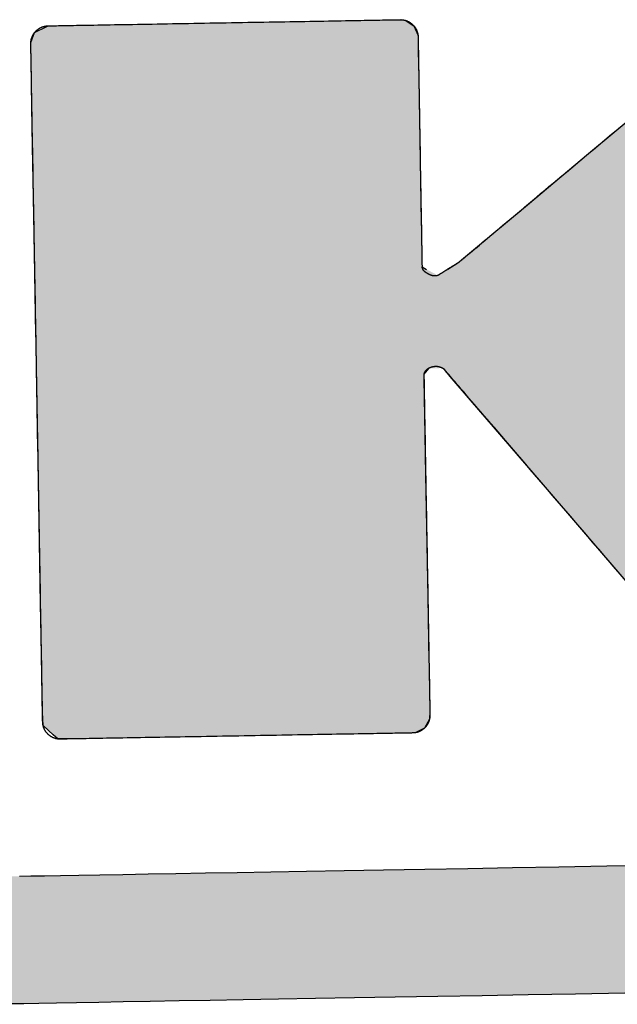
# Model space of a CAD drawing. Extents: x 562 to 7231, y 5467 to 12826.
# Tile 14 of 74: x 3162 to 3223, y 8148 to 8248. Entities that reach past the tile are written whole.
import ezdxf

# ---------------------------------------------------------------- set-up
doc = ezdxf.new("R2010")
doc.units = 0
doc.layers.get('0').update_dxf_attribs({"linetype": 'CONTINUOUS'})
doc.layers.add('LOGO', color=7, linetype='CONTINUOUS')

# ---------------------------------------------------------------- blocks, each defined once
blk = doc.blocks.new('*U30')
at = {"layer": 'LOGO', "color": 8, "linetype": 'CONTINUOUS', "extrusion": (0, 0, -1)}
for points in [[(-0.488, 14.811), (-74.153, 14.36), (-0.664, 14.36)], [(-0.488, 14.811), (-74.329, 14.811), (-74.153, 14.36)], [(-0.664, 14.36), (-73.146, 13.4), (-1.671, 13.4)], [(-0.664, 14.36), (-74.153, 14.36), (-73.146, 13.4)], [(-1.671, 13.4), (-71.797, 12.948), (-3.02, 12.948)], [(-1.671, 13.4), (-73.146, 13.4), (-71.797, 12.948)], [(-3.02, 12.948), (-71.454, 12.931), (-3.364, 12.931)], [(-3.02, 12.948), (-71.797, 12.948), (-71.454, 12.931)]]:
    blk.add_solid(points, dxfattribs=at)
blk = doc.blocks.new('*U31')
at = {"layer": 'LOGO', "color": 8, "linetype": 'CONTINUOUS'}
for p, q in [((4.305, 27.24), (4.484, 27.325)), ((4.484, 27.325), (4.505, 27.335)), ((9.691, 27.335), (9.771, 27.325)), ((9.771, 27.325), (9.9, 27.24)), ((4.247, 27.095), (4.305, 27.24)), ((9.9, 27.24), (9.958, 27.095)), ((4.246, 27.001), (4.247, 27.095)), ((4.246, 26.874), (4.246, 27.001)), ((9.958, 27.095), (9.958, 27.001)), ((9.958, 27.001), (9.959, 26.874)), ((4.246, 26.48), (4.246, 26.874)), ((9.959, 26.874), (9.959, 26.48)), ((4.246, 26.15), (4.246, 26.48)), ((9.959, 26.48), (9.959, 26.15)), ((4.246, 25.557), (4.246, 26.15)), ((9.959, 26.15), (9.959, 25.557)), ((12.444, 25.315), (13.434, 26.115)), ((4.246, 24.344), (4.246, 25.557)), ((9.959, 25.557), (9.958, 24.344)), ((11.528, 24.574), (12.444, 25.315)), ((11.199, 24.308), (11.528, 24.574)), ((4.246, 24.278), (4.246, 24.344)), ((4.246, 23.735), (4.246, 24.278)), ((9.958, 24.344), (9.958, 24.278)), ((9.958, 24.278), (9.958, 23.735)), ((10.995, 24.144), (11.199, 24.308)), ((10.925, 24.087), (10.995, 24.144)), ((10.544, 23.779), (10.783, 23.972)), ((10.783, 23.972), (10.925, 24.087)), ((4.246, 23.685), (4.246, 23.735)), ((4.246, 23.648), (4.246, 23.685)), ((9.958, 23.735), (9.958, 23.685)), ((9.958, 23.685), (10.024, 23.648)), ((10.339, 23.648), (10.489, 23.738)), ((10.489, 23.738), (10.535, 23.773)), ((10.535, 23.773), (10.544, 23.779)), ((4.246, 23.559), (4.246, 23.648)), ((4.246, 23.162), (4.246, 23.559)), ((4.246, 22.334), (4.246, 23.162)), ((4.246, 22.19), (4.246, 22.334)), ((4.246, 22.187), (4.246, 22.19)), ((4.246, 22.107), (4.246, 22.187)), ((4.246, 22.044), (4.246, 22.107)), ((10.025, 22.187), (9.958, 22.107)), ((9.958, 22.107), (9.958, 22.044)), ((10.262, 22.168), (10.234, 22.187)), ((10.347, 22.066), (10.262, 22.168)), ((10.64, 21.712), (10.347, 22.066)), ((4.246, 21.745), (4.246, 22.044)), ((9.958, 22.044), (9.958, 21.745)), ((4.246, 21.493), (4.246, 21.745)), ((9.958, 21.745), (9.958, 21.493)), ((11.666, 20.476), (10.64, 21.712)), ((4.246, 20.626), (4.246, 21.493)), ((9.958, 21.493), (9.958, 20.626)), ((4.246, 18.82), (4.246, 20.626)), ((9.958, 20.626), (9.959, 18.82)), ((12.945, 18.933), (11.666, 20.476)), ((4.246, 17.864), (4.246, 18.82)), ((9.959, 18.82), (9.959, 17.864)), ((4.246, 17.83), (4.246, 17.864)), ((9.959, 17.864), (9.959, 17.83)), ((4.246, 17.393), (4.246, 17.83)), ((9.959, 17.83), (9.959, 17.393)), ((4.246, 17.22), (4.246, 17.393)), ((9.959, 17.393), (9.959, 17.22)), ((4.248, 17.122), (4.246, 17.22)), ((9.959, 17.22), (9.959, 17.122)), ((4.251, 17.027), (4.248, 17.122)), ((4.258, 17.02), (4.251, 17.027)), ((4.398, 16.887), (4.258, 17.02)), ((9.952, 17.02), (9.874, 16.887)), ((9.953, 17.027), (9.952, 17.02)), ((9.959, 17.122), (9.953, 17.027)), ((4.465, 16.823), (4.398, 16.887)), ((9.874, 16.887), (9.735, 16.823)), ((4.523, 16.822), (4.465, 16.823)), ((4.655, 16.82), (4.523, 16.822)), ((9.733, 16.822), (9.502, 16.82)), ((9.735, 16.823), (9.733, 16.822))]:
    blk.add_line(p, q, dxfattribs=at)
at = {"layer": 'LOGO', "color": 8, "linetype": 'CONTINUOUS', "extrusion": (0, 0, -1)}
for points in [[(-4.484, 27.325), (-9.9, 27.24), (-4.305, 27.24)], [(-4.505, 27.335), (-9.771, 27.325), (-4.484, 27.325)], [(-4.484, 27.325), (-9.771, 27.325), (-9.9, 27.24)], [(-4.505, 27.335), (-9.691, 27.335), (-9.771, 27.325)], [(-4.305, 27.24), (-9.958, 27.095), (-4.247, 27.095)], [(-4.305, 27.24), (-9.9, 27.24), (-9.958, 27.095)], [(-4.247, 27.095), (-9.958, 27.001), (-4.246, 27.001)], [(-4.246, 27.001), (-9.959, 26.874), (-4.246, 26.874)], [(-4.246, 27.001), (-9.958, 27.001), (-9.959, 26.874)], [(-4.247, 27.095), (-9.958, 27.095), (-9.958, 27.001)], [(-4.246, 26.874), (-9.959, 26.48), (-4.246, 26.48)], [(-4.246, 26.874), (-9.959, 26.874), (-9.959, 26.48)], [(-4.246, 26.48), (-9.959, 26.15), (-4.246, 26.15)], [(-4.246, 26.48), (-9.959, 26.48), (-9.959, 26.15)], [(-4.246, 26.15), (-9.959, 25.557), (-4.246, 25.557)], [(-4.246, 26.15), (-9.959, 26.15), (-9.959, 25.557)], [(-13.434, 26.115), (-16.795, 25.315), (-12.444, 25.315)], [(-4.246, 25.557), (-9.958, 24.344), (-4.246, 24.344)], [(-4.246, 25.557), (-9.959, 25.557), (-9.958, 24.344)], [(-12.444, 25.315), (-15.991, 24.574), (-11.528, 24.574)], [(-12.444, 25.315), (-16.795, 25.315), (-15.991, 24.574)], [(-11.528, 24.574), (-15.702, 24.308), (-11.199, 24.308)], [(-11.528, 24.574), (-15.991, 24.574), (-15.702, 24.308)], [(-4.246, 24.344), (-9.958, 24.278), (-4.246, 24.278)], [(-4.246, 24.344), (-9.958, 24.344), (-9.958, 24.278)], [(-4.246, 24.278), (-9.958, 23.735), (-4.246, 23.735)], [(-4.246, 24.278), (-9.958, 24.278), (-9.958, 23.735)], [(-11.199, 24.308), (-15.523, 24.144), (-10.995, 24.144)], [(-11.199, 24.308), (-15.702, 24.308), (-15.523, 24.144)], [(-10.995, 24.144), (-15.509, 24.087), (-10.925, 24.087)], [(-10.995, 24.144), (-15.523, 24.144), (-15.509, 24.087)], [(-10.783, 23.972), (-15.757, 23.779), (-10.544, 23.779)], [(-10.925, 24.087), (-15.602, 23.972), (-10.783, 23.972)], [(-10.783, 23.972), (-15.602, 23.972), (-15.757, 23.779)], [(-10.925, 24.087), (-15.509, 24.087), (-15.602, 23.972)], [(-4.246, 23.735), (-9.958, 23.685), (-4.246, 23.685)], [(-4.246, 23.735), (-9.958, 23.735), (-9.958, 23.685)], [(-4.246, 23.685), (-10.024, 23.648), (-4.246, 23.648)], [(-4.246, 23.685), (-9.958, 23.685), (-10.024, 23.648)], [(-10.489, 23.738), (-15.861, 23.648), (-10.339, 23.648)], [(-10.535, 23.773), (-15.789, 23.738), (-10.489, 23.738)], [(-10.489, 23.738), (-15.789, 23.738), (-15.861, 23.648)], [(-10.544, 23.779), (-15.762, 23.773), (-10.535, 23.773)], [(-10.535, 23.773), (-15.762, 23.773), (-15.789, 23.738)], [(-10.544, 23.779), (-15.757, 23.779), (-15.762, 23.773)], [(-4.246, 23.648), (-10.185, 23.559), (-4.246, 23.559)], [(-4.246, 23.648), (-10.024, 23.648), (-10.185, 23.559)], [(-4.246, 23.559), (-16.251, 23.162), (-4.246, 23.162)], [(-4.246, 23.559), (-15.933, 23.559), (-16.251, 23.162)], [(-10.339, 23.648), (-15.933, 23.559), (-10.185, 23.559)], [(-10.339, 23.648), (-15.861, 23.648), (-15.933, 23.559)], [(-4.246, 23.162), (-16.915, 22.334), (-4.246, 22.334)], [(-4.246, 23.162), (-16.251, 23.162), (-16.915, 22.334)], [(-4.246, 22.334), (-17.03, 22.19), (-4.246, 22.19)], [(-4.246, 22.334), (-16.915, 22.334), (-17.03, 22.19)], [(-4.246, 22.19), (-10.025, 22.187), (-4.246, 22.187)], [(-4.246, 22.19), (-10.228, 22.19), (-10.025, 22.187)], [(-4.246, 22.187), (-9.958, 22.107), (-4.246, 22.107)], [(-4.246, 22.187), (-10.025, 22.187), (-9.958, 22.107)], [(-4.246, 22.107), (-9.958, 22.044), (-4.246, 22.044)], [(-4.246, 22.107), (-9.958, 22.107), (-9.958, 22.044)], [(-10.228, 22.19), (-17.033, 22.187), (-10.234, 22.187)], [(-10.228, 22.19), (-17.03, 22.19), (-17.033, 22.187)], [(-10.234, 22.187), (-17.048, 22.168), (-10.262, 22.168)], [(-10.234, 22.187), (-17.033, 22.187), (-17.048, 22.168)], [(-10.262, 22.168), (-17.13, 22.066), (-10.347, 22.066)], [(-10.262, 22.168), (-17.048, 22.168), (-17.13, 22.066)], [(-10.347, 22.066), (-17.414, 21.712), (-10.64, 21.712)], [(-10.347, 22.066), (-17.13, 22.066), (-17.414, 21.712)], [(-4.246, 22.044), (-9.958, 21.745), (-4.246, 21.745)], [(-4.246, 22.044), (-9.958, 22.044), (-9.958, 21.745)], [(-4.246, 21.745), (-9.958, 21.493), (-4.246, 21.493)], [(-4.246, 21.745), (-9.958, 21.745), (-9.958, 21.493)], [(-10.64, 21.712), (-18.405, 20.476), (-11.666, 20.476)], [(-10.64, 21.712), (-17.414, 21.712), (-18.405, 20.476)], [(-4.246, 21.493), (-9.958, 20.626), (-4.246, 20.626)], [(-4.246, 21.493), (-9.958, 21.493), (-9.958, 20.626)], [(-4.246, 20.626), (-9.959, 18.82), (-4.246, 18.82)], [(-4.246, 20.626), (-9.958, 20.626), (-9.959, 18.82)], [(-11.666, 20.476), (-19.642, 18.933), (-12.945, 18.933)], [(-11.666, 20.476), (-18.405, 20.476), (-19.642, 18.933)], [(-4.246, 18.82), (-9.959, 17.864), (-4.246, 17.864)], [(-4.246, 18.82), (-9.959, 18.82), (-9.959, 17.864)], [(-4.246, 17.864), (-9.959, 17.83), (-4.246, 17.83)], [(-4.246, 17.864), (-9.959, 17.864), (-9.959, 17.83)], [(-4.246, 17.83), (-9.959, 17.393), (-4.246, 17.393)], [(-4.246, 17.83), (-9.959, 17.83), (-9.959, 17.393)], [(-4.246, 17.393), (-9.959, 17.22), (-4.246, 17.22)], [(-4.246, 17.393), (-9.959, 17.393), (-9.959, 17.22)], [(-4.246, 17.22), (-9.959, 17.122), (-4.248, 17.122)], [(-4.246, 17.22), (-9.959, 17.22), (-9.959, 17.122)], [(-4.248, 17.122), (-9.953, 17.027), (-4.251, 17.027)], [(-4.248, 17.122), (-9.959, 17.122), (-9.953, 17.027)], [(-4.251, 17.027), (-9.952, 17.02), (-4.258, 17.02)], [(-4.251, 17.027), (-9.953, 17.027), (-9.952, 17.02)], [(-4.258, 17.02), (-9.874, 16.887), (-4.398, 16.887)], [(-4.258, 17.02), (-9.952, 17.02), (-9.874, 16.887)], [(-4.398, 16.887), (-9.735, 16.823), (-4.465, 16.823)], [(-4.398, 16.887), (-9.874, 16.887), (-9.735, 16.823)], [(-4.465, 16.823), (-9.733, 16.822), (-4.523, 16.822)], [(-4.465, 16.823), (-9.735, 16.823), (-9.733, 16.822)], [(-4.523, 16.822), (-9.502, 16.82), (-4.655, 16.82)], [(-4.523, 16.822), (-9.733, 16.822), (-9.502, 16.82)]]:
    blk.add_solid(points, dxfattribs=at)
blk = doc.blocks.new('KLAUS')
at = {"layer": 'LOGO'}
for points in [[(12.76, 12.931, 0), (12.035, 12.931, 0), (11.334, 12.931, 0), (10.656, 12.931, 0), (10.002, 12.931, 0), (9.374, 12.931, 0), (8.773, 12.931, 0), (8.198, 12.931, 0), (7.651, 12.931, 0), (7.133, 12.931, 0), (6.644, 12.931, 0), (6.185, 12.931, 0), (5.758, 12.931, 0), (5.363, 12.931, 0), (5, 12.931, 0), (4.671, 12.931, 0), (4.377, 12.931, 0), (4.118, 12.931, 0), (3.895, 12.931, 0), (3.709, 12.931, 0)], [(3.866, 14.811, 0), (4.03, 14.811, 0), (4.231, 14.811, 0), (4.468, 14.811, 0), (4.74, 14.811, 0), (5.048, 14.811, 0), (5.389, 14.811, 0), (5.763, 14.811, 0), (6.169, 14.811, 0), (6.607, 14.811, 0), (7.075, 14.811, 0), (7.573, 14.811, 0), (8.1, 14.811, 0), (8.655, 14.811, 0), (9.237, 14.811, 0), (9.846, 14.811, 0), (10.48, 14.811, 0), (11.139, 14.811, 0), (11.822, 14.811, 0), (12.528, 14.811, 0), (13.256, 14.811, 0)], [(4.505, 27.335, 0), (4.506, 27.335, 0), (4.511, 27.335, 0), (4.519, 27.335, 0), (4.53, 27.335, 0), (4.545, 27.335, 0), (4.562, 27.335, 0), (4.582, 27.335, 0), (4.605, 27.335, 0), (4.63, 27.335, 0), (4.658, 27.335, 0), (4.689, 27.335, 0), (4.723, 27.335, 0), (4.759, 27.335, 0), (4.797, 27.335, 0), (4.838, 27.335, 0), (4.88, 27.335, 0), (4.926, 27.335, 0), (4.973, 27.335, 0), (5.022, 27.335, 0), (5.074, 27.335, 0), (5.127, 27.335, 0), (5.182, 27.335, 0), (5.239, 27.335, 0), (5.298, 27.335, 0), (5.358, 27.335, 0), (5.42, 27.335, 0), (5.484, 27.335, 0), (5.549, 27.335, 0), (5.615, 27.335, 0), (5.683, 27.335, 0), (5.752, 27.335, 0), (5.822, 27.335, 0), (5.894, 27.335, 0), (5.966, 27.335, 0), (6.039, 27.335, 0), (6.114, 27.335, 0), (6.189, 27.335, 0), (6.265, 27.335, 0), (6.341, 27.335, 0), (6.419, 27.335, 0), (6.497, 27.335, 0), (6.575, 27.335, 0), (6.654, 27.335, 0), (6.733, 27.335, 0), (6.813, 27.335, 0), (6.893, 27.335, 0), (6.972, 27.335, 0), (7.053, 27.335, 0), (7.133, 27.335, 0), (7.213, 27.335, 0), (7.293, 27.335, 0), (7.373, 27.335, 0), (7.452, 27.335, 0), (7.532, 27.335, 0), (7.611, 27.335, 0), (7.689, 27.335, 0), (7.767, 27.335, 0), (7.845, 27.335, 0), (7.921, 27.335, 0), (7.998, 27.335, 0), (8.073, 27.335, 0), (8.147, 27.335, 0), (8.221, 27.335, 0), (8.294, 27.335, 0), (8.365, 27.335, 0), (8.436, 27.335, 0), (8.505, 27.335, 0), (8.573, 27.335, 0), (8.64, 27.335, 0), (8.705, 27.335, 0), (8.769, 27.335, 0), (8.831, 27.335, 0), (8.892, 27.335, 0), (8.951, 27.335, 0), (9.009, 27.335, 0), (9.064, 27.335, 0), (9.118, 27.335, 0), (9.17, 27.335, 0), (9.22, 27.335, 0), (9.268, 27.335, 0), (9.313, 27.335, 0), (9.357, 27.335, 0), (9.398, 27.335, 0), (9.437, 27.335, 0), (9.473, 27.335, 0), (9.508, 27.335, 0), (9.539, 27.335, 0), (9.568, 27.335, 0), (9.594, 27.335, 0), (9.618, 27.335, 0), (9.638, 27.335, 0), (9.656, 27.335, 0), (9.671, 27.335, 0), (9.683, 27.335, 0), (9.692, 27.335, 0), (9.697, 27.335, 0), (9.7, 27.335, 0), (9.703, 27.335, 0), (9.707, 27.335, 0), (9.712, 27.334, 0), (9.716, 27.334, 0), (9.72, 27.334, 0), (9.725, 27.334, 0), (9.729, 27.333, 0), (9.733, 27.332, 0), (9.738, 27.332, 0), (9.742, 27.331, 0), (9.746, 27.331, 0), (9.75, 27.33, 0), (9.754, 27.329, 0), (9.759, 27.328, 0), (9.763, 27.327, 0), (9.767, 27.326, 0), (9.771, 27.325, 0), (9.775, 27.324, 0), (9.779, 27.322, 0), (9.783, 27.321, 0), (9.787, 27.32, 0), (9.791, 27.318, 0), (9.795, 27.317, 0), (9.798, 27.315, 0), (9.802, 27.314, 0), (9.806, 27.312, 0), (9.81, 27.31, 0), (9.814, 27.308, 0), (9.817, 27.306, 0), (9.821, 27.305, 0), (9.825, 27.303, 0), (9.828, 27.301, 0), (9.832, 27.299, 0), (9.835, 27.296, 0), (9.839, 27.294, 0), (9.842, 27.292, 0), (9.846, 27.29, 0), (9.849, 27.287, 0), (9.852, 27.285, 0), (9.856, 27.282, 0), (9.859, 27.28, 0), (9.862, 27.277, 0), (9.865, 27.275, 0), (9.868, 27.272, 0), (9.871, 27.27, 0), (9.874, 27.267, 0), (9.877, 27.264, 0), (9.88, 27.261, 0), (9.883, 27.258, 0), (9.886, 27.255, 0), (9.889, 27.252, 0), (9.892, 27.249, 0), (9.894, 27.246, 0), (9.897, 27.243, 0), (9.9, 27.24, 0), (9.902, 27.237, 0), (9.905, 27.234, 0), (9.907, 27.23, 0), (9.91, 27.227, 0), (9.912, 27.224, 0), (9.914, 27.22, 0), (9.917, 27.217, 0), (9.919, 27.213, 0), (9.921, 27.21, 0), (9.923, 27.206, 0), (9.925, 27.203, 0), (9.927, 27.199, 0), (9.929, 27.196, 0), (9.931, 27.192, 0), (9.933, 27.188, 0), (9.935, 27.185, 0), (9.936, 27.181, 0), (9.938, 27.177, 0), (9.94, 27.173, 0), (9.941, 27.169, 0), (9.943, 27.165, 0), (9.944, 27.161, 0), (9.946, 27.157, 0), (9.947, 27.154, 0), (9.948, 27.149, 0), (9.949, 27.145, 0), (9.95, 27.141, 0), (9.951, 27.137, 0), (9.952, 27.133, 0), (9.953, 27.129, 0), (9.954, 27.125, 0), (9.955, 27.121, 0), (9.956, 27.116, 0), (9.956, 27.112, 0), (9.957, 27.108, 0), (9.957, 27.104, 0), (9.958, 27.099, 0), (9.958, 27.095, 0), (9.958, 27.091, 0), (9.959, 27.086, 0), (9.959, 27.082, 0), (9.959, 27.078, 0), (9.959, 27.075, 0), (9.959, 27.073, 0), (9.959, 27.069, 0), (9.959, 27.062, 0), (9.959, 27.054, 0), (9.959, 27.044, 0), (9.959, 27.032, 0), (9.959, 27.018, 0), (9.959, 27.002, 0), (9.959, 26.984, 0), (9.959, 26.965, 0), (9.959, 26.944, 0), (9.959, 26.921, 0), (9.959, 26.897, 0), (9.959, 26.871, 0), (9.959, 26.844, 0), (9.959, 26.815, 0), (9.959, 26.785, 0), (9.959, 26.753, 0), (9.959, 26.721, 0), (9.959, 26.686, 0), (9.959, 26.651, 0), (9.959, 26.614, 0), (9.959, 26.577, 0), (9.959, 26.538, 0), (9.959, 26.498, 0), (9.959, 26.457, 0), (9.959, 26.415, 0), (9.959, 26.372, 0), (9.959, 26.328, 0), (9.959, 26.284, 0), (9.959, 26.238, 0), (9.959, 26.192, 0), (9.959, 26.145, 0), (9.959, 26.098, 0), (9.959, 26.049, 0), (9.959, 26.001, 0), (9.959, 25.951, 0), (9.959, 25.902, 0), (9.959, 25.851, 0), (9.959, 25.801, 0), (9.959, 25.75, 0), (9.959, 25.698, 0), (9.959, 25.647, 0), (9.959, 25.595, 0), (9.959, 25.543, 0), (9.959, 25.491, 0), (9.959, 25.439, 0), (9.959, 25.387, 0), (9.958, 25.334, 0), (9.958, 25.282, 0), (9.958, 25.23, 0), (9.958, 25.178, 0), (9.958, 25.126, 0), (9.958, 25.075, 0), (9.958, 25.023, 0), (9.958, 24.972, 0), (9.958, 24.921, 0), (9.958, 24.871, 0), (9.958, 24.821, 0), (9.958, 24.772, 0), (9.958, 24.723, 0), (9.958, 24.675, 0), (9.958, 24.627, 0), (9.958, 24.58, 0), (9.958, 24.534, 0), (9.958, 24.488, 0), (9.958, 24.443, 0), (9.958, 24.399, 0), (9.958, 24.356, 0), (9.958, 24.314, 0), (9.958, 24.273, 0), (9.958, 24.233, 0), (9.958, 24.194, 0), (9.958, 24.156, 0), (9.958, 24.119, 0), (9.958, 24.083, 0), (9.958, 24.049, 0), (9.958, 24.016, 0), (9.958, 23.984, 0), (9.958, 23.953, 0), (9.958, 23.924, 0), (9.958, 23.897, 0), (9.958, 23.871, 0), (9.958, 23.846, 0), (9.958, 23.823, 0), (9.958, 23.802, 0), (9.958, 23.782, 0), (9.958, 23.764, 0), (9.958, 23.748, 0), (9.958, 23.734, 0), (9.958, 23.721, 0), (9.958, 23.71, 0), (9.958, 23.702, 0), (9.958, 23.695, 0), (9.958, 23.691, 0), (9.958, 23.688, 0), (9.958, 23.687, 0), (9.958, 23.687, 0), (9.958, 23.687, 0), (9.958, 23.687, 0), (9.958, 23.687, 0), (9.958, 23.687, 0), (9.958, 23.687, 0), (9.958, 23.687, 0), (9.958, 23.686, 0), (9.958, 23.686, 0), (9.958, 23.686, 0), (9.958, 23.686, 0), (9.958, 23.685, 0), (9.958, 23.685, 0), (9.958, 23.685, 0), (9.957, 23.684, 0), (9.957, 23.684, 0), (9.957, 23.683, 0), (9.957, 23.683, 0), (9.957, 23.682, 0), (9.957, 23.682, 0), (9.957, 23.681, 0), (9.957, 23.681, 0), (9.957, 23.68, 0), (9.957, 23.68, 0), (9.957, 23.679, 0), (9.957, 23.678, 0), (9.957, 23.678, 0), (9.957, 23.677, 0), (9.957, 23.676, 0), (9.957, 23.675, 0), (9.957, 23.675, 0), (9.957, 23.674, 0), (9.958, 23.673, 0), (9.958, 23.672, 0), (9.958, 23.672, 0), (9.958, 23.671, 0), (9.958, 23.67, 0), (9.958, 23.669, 0), (9.959, 23.668, 0), (9.959, 23.667, 0), (9.959, 23.666, 0), (9.96, 23.665, 0), (9.96, 23.664, 0), (9.96, 23.663, 0), (9.961, 23.662, 0), (9.961, 23.661, 0), (9.962, 23.66, 0), (9.962, 23.659, 0), (9.963, 23.657, 0), (9.963, 23.656, 0), (9.964, 23.655, 0), (9.964, 23.654, 0), (9.965, 23.653, 0), (9.966, 23.652, 0), (9.966, 23.65, 0), (9.967, 23.649, 0), (9.968, 23.648, 0), (9.969, 23.647, 0), (9.97, 23.645, 0), (9.971, 23.644, 0), (9.972, 23.643, 0), (9.973, 23.641, 0), (9.974, 23.64, 0), (9.975, 23.639, 0), (9.976, 23.637, 0), (9.977, 23.636, 0), (9.978, 23.634, 0), (9.98, 23.633, 0), (9.981, 23.631, 0), (9.982, 23.63, 0), (9.984, 23.628, 0), (9.985, 23.627, 0), (9.987, 23.625, 0), (9.989, 23.624, 0), (9.99, 23.622, 0), (9.992, 23.621, 0), (9.994, 23.619, 0), (9.996, 23.618, 0), (9.997, 23.616, 0), (9.999, 23.615, 0), (10.001, 23.613, 0), (10.004, 23.611, 0), (10.006, 23.61, 0), (10.008, 23.608, 0), (10.01, 23.606, 0), (10.012, 23.605, 0), (10.015, 23.603, 0), (10.017, 23.601, 0), (10.02, 23.6, 0), (10.022, 23.598, 0), (10.025, 23.596, 0), (10.028, 23.595, 0), (10.031, 23.593, 0), (10.034, 23.591, 0), (10.037, 23.589, 0), (10.04, 23.587, 0), (10.043, 23.586, 0), (10.046, 23.584, 0), (10.049, 23.582, 0), (10.052, 23.581, 0), (10.055, 23.579, 0), (10.058, 23.578, 0), (10.061, 23.576, 0), (10.064, 23.575, 0), (10.067, 23.573, 0), (10.07, 23.572, 0), (10.072, 23.571, 0), (10.075, 23.57, 0), (10.078, 23.569, 0), (10.081, 23.567, 0), (10.084, 23.566, 0), (10.086, 23.565, 0), (10.089, 23.564, 0), (10.092, 23.564, 0), (10.094, 23.563, 0), (10.097, 23.562, 0), (10.1, 23.561, 0), (10.102, 23.56, 0), (10.104, 23.56, 0), (10.107, 23.559, 0), (10.11, 23.558, 0), (10.112, 23.558, 0), (10.114, 23.557, 0), (10.117, 23.557, 0), (10.119, 23.556, 0), (10.121, 23.556, 0), (10.123, 23.556, 0), (10.126, 23.555, 0), (10.128, 23.555, 0), (10.13, 23.555, 0), (10.132, 23.555, 0), (10.134, 23.554, 0), (10.136, 23.554, 0), (10.139, 23.554, 0), (10.141, 23.554, 0), (10.143, 23.554, 0), (10.145, 23.554, 0), (10.146, 23.554, 0), (10.148, 23.554, 0), (10.15, 23.554, 0), (10.152, 23.554, 0), (10.154, 23.554, 0), (10.156, 23.554, 0), (10.157, 23.554, 0), (10.159, 23.554, 0), (10.161, 23.554, 0), (10.162, 23.554, 0), (10.164, 23.555, 0), (10.165, 23.555, 0), (10.167, 23.555, 0), (10.169, 23.555, 0), (10.17, 23.555, 0), (10.171, 23.556, 0), (10.173, 23.556, 0), (10.174, 23.556, 0), (10.176, 23.556, 0), (10.177, 23.557, 0), (10.178, 23.557, 0), (10.18, 23.557, 0), (10.181, 23.558, 0), (10.182, 23.558, 0), (10.183, 23.558, 0), (10.184, 23.558, 0), (10.185, 23.559, 0), (10.186, 23.559, 0), (10.187, 23.559, 0), (10.188, 23.56, 0), (10.189, 23.56, 0), (10.19, 23.561, 0), (10.191, 23.561, 0), (10.192, 23.561, 0), (10.193, 23.561, 0), (10.193, 23.562, 0), (10.194, 23.562, 0), (10.195, 23.562, 0), (10.195, 23.563, 0), (10.196, 23.563, 0), (10.197, 23.563, 0), (10.197, 23.564, 0), (10.198, 23.564, 0), (10.198, 23.564, 0), (10.199, 23.564, 0), (10.199, 23.564, 0), (10.2, 23.565, 0), (10.2, 23.565, 0), (10.2, 23.565, 0), (10.2, 23.565, 0), (10.201, 23.565, 0), (10.201, 23.565, 0), (10.201, 23.566, 0), (10.201, 23.566, 0), (10.201, 23.566, 0), (10.201, 23.566, 0), (10.201, 23.566, 0), (10.201, 23.566, 0), (10.202, 23.566, 0), (10.202, 23.566, 0), (10.203, 23.567, 0), (10.204, 23.567, 0), (10.205, 23.568, 0), (10.206, 23.568, 0), (10.207, 23.569, 0), (10.209, 23.57, 0), (10.21, 23.571, 0), (10.212, 23.572, 0), (10.214, 23.573, 0), (10.216, 23.574, 0), (10.218, 23.576, 0), (10.22, 23.577, 0), (10.223, 23.579, 0), (10.226, 23.58, 0), (10.228, 23.582, 0), (10.231, 23.584, 0), (10.234, 23.585, 0), (10.237, 23.587, 0), (10.24, 23.589, 0), (10.244, 23.591, 0), (10.247, 23.593, 0), (10.251, 23.595, 0), (10.254, 23.597, 0), (10.258, 23.6, 0), (10.262, 23.602, 0), (10.266, 23.604, 0), (10.27, 23.607, 0), (10.274, 23.609, 0), (10.278, 23.611, 0), (10.282, 23.614, 0), (10.286, 23.616, 0), (10.29, 23.619, 0), (10.295, 23.622, 0), (10.299, 23.624, 0), (10.303, 23.627, 0), (10.308, 23.63, 0), (10.312, 23.632, 0), (10.317, 23.635, 0), (10.322, 23.638, 0), (10.326, 23.641, 0), (10.331, 23.643, 0), (10.335, 23.646, 0), (10.34, 23.649, 0), (10.345, 23.652, 0), (10.35, 23.655, 0), (10.354, 23.657, 0), (10.359, 23.66, 0), (10.364, 23.663, 0), (10.368, 23.666, 0), (10.373, 23.669, 0), (10.378, 23.672, 0), (10.382, 23.674, 0), (10.387, 23.677, 0), (10.391, 23.68, 0), (10.396, 23.683, 0), (10.4, 23.685, 0), (10.405, 23.688, 0), (10.409, 23.691, 0), (10.414, 23.693, 0), (10.418, 23.696, 0), (10.422, 23.698, 0), (10.426, 23.701, 0), (10.431, 23.703, 0), (10.435, 23.706, 0), (10.439, 23.708, 0), (10.443, 23.71, 0), (10.446, 23.713, 0), (10.45, 23.715, 0), (10.454, 23.717, 0), (10.457, 23.719, 0), (10.461, 23.721, 0), (10.464, 23.724, 0), (10.467, 23.726, 0), (10.471, 23.727, 0), (10.474, 23.729, 0), (10.477, 23.731, 0), (10.479, 23.733, 0), (10.482, 23.734, 0), (10.485, 23.736, 0), (10.487, 23.737, 0), (10.489, 23.739, 0), (10.492, 23.74, 0), (10.494, 23.741, 0), (10.496, 23.742, 0), (10.497, 23.743, 0), (10.499, 23.744, 0), (10.5, 23.745, 0), (10.502, 23.746, 0), (10.503, 23.747, 0), (10.504, 23.747, 0), (10.504, 23.747, 0), (10.505, 23.748, 0), (10.505, 23.748, 0), (10.505, 23.748, 0), (10.506, 23.748, 0), (10.509, 23.751, 0), (10.514, 23.756, 0), (10.523, 23.762, 0), (10.534, 23.771, 0), (10.547, 23.782, 0), (10.563, 23.795, 0), (10.582, 23.81, 0), (10.602, 23.827, 0), (10.626, 23.845, 0), (10.651, 23.866, 0), (10.678, 23.888, 0), (10.708, 23.912, 0), (10.74, 23.938, 0), (10.774, 23.965, 0), (10.81, 23.994, 0), (10.848, 24.025, 0), (10.887, 24.057, 0), (10.928, 24.09, 0), (10.972, 24.125, 0), (11.017, 24.161, 0), (11.063, 24.199, 0), (11.111, 24.238, 0), (11.161, 24.278, 0), (11.211, 24.319, 0), (11.264, 24.361, 0), (11.318, 24.405, 0), (11.373, 24.449, 0), (11.429, 24.494, 0), (11.486, 24.541, 0), (11.544, 24.588, 0), (11.604, 24.636, 0), (11.665, 24.685, 0), (11.726, 24.735, 0), (11.788, 24.785, 0), (11.851, 24.836, 0), (11.915, 24.888, 0), (11.98, 24.94, 0), (12.045, 24.993, 0), (12.111, 25.046, 0), (12.177, 25.099, 0), (12.244, 25.153, 0), (12.311, 25.208, 0), (12.379, 25.262, 0), (12.447, 25.317, 0), (12.515, 25.372, 0), (12.583, 25.427, 0), (12.651, 25.482, 0), (12.72, 25.538, 0), (12.788, 25.593, 0), (12.856, 25.648, 0), (12.925, 25.703, 0)], [(12.769, 19.146, 0), (12.701, 19.228, 0), (12.632, 19.311, 0), (12.564, 19.393, 0), (12.496, 19.476, 0), (12.427, 19.558, 0), (12.359, 19.64, 0), (12.29, 19.723, 0), (12.222, 19.805, 0), (12.155, 19.887, 0), (12.087, 19.968, 0), (12.02, 20.049, 0), (11.953, 20.13, 0), (11.886, 20.21, 0), (11.82, 20.29, 0), (11.755, 20.369, 0), (11.69, 20.447, 0), (11.626, 20.524, 0), (11.563, 20.6, 0), (11.5, 20.675, 0), (11.438, 20.75, 0), (11.378, 20.823, 0), (11.318, 20.895, 0), (11.259, 20.966, 0), (11.201, 21.035, 0), (11.145, 21.104, 0), (11.09, 21.17, 0), (11.036, 21.236, 0), (10.983, 21.299, 0), (10.931, 21.361, 0), (10.882, 21.421, 0), (10.833, 21.48, 0), (10.786, 21.536, 0), (10.741, 21.591, 0), (10.697, 21.643, 0), (10.655, 21.694, 0), (10.615, 21.742, 0), (10.577, 21.788, 0), (10.541, 21.832, 0), (10.506, 21.874, 0), (10.474, 21.913, 0), (10.443, 21.949, 0), (10.415, 21.983, 0), (10.389, 22.015, 0), (10.365, 22.043, 0), (10.344, 22.069, 0), (10.325, 22.092, 0), (10.308, 22.112, 0), (10.294, 22.13, 0), (10.282, 22.143, 0), (10.273, 22.154, 0), (10.267, 22.162, 0), (10.263, 22.167, 0), (10.262, 22.168, 0), (10.262, 22.168, 0), (10.262, 22.168, 0), (10.262, 22.168, 0), (10.262, 22.168, 0), (10.261, 22.168, 0), (10.261, 22.169, 0), (10.261, 22.169, 0), (10.261, 22.169, 0), (10.26, 22.17, 0), (10.26, 22.17, 0), (10.259, 22.17, 0), (10.259, 22.171, 0), (10.258, 22.171, 0), (10.258, 22.172, 0), (10.257, 22.172, 0), (10.256, 22.173, 0), (10.255, 22.173, 0), (10.255, 22.174, 0), (10.254, 22.174, 0), (10.253, 22.175, 0), (10.252, 22.176, 0), (10.251, 22.177, 0), (10.25, 22.177, 0), (10.249, 22.178, 0), (10.248, 22.179, 0), (10.247, 22.179, 0), (10.246, 22.18, 0), (10.245, 22.181, 0), (10.243, 22.182, 0), (10.242, 22.183, 0), (10.241, 22.183, 0), (10.239, 22.184, 0), (10.238, 22.185, 0), (10.236, 22.186, 0), (10.235, 22.187, 0), (10.233, 22.188, 0), (10.232, 22.188, 0), (10.23, 22.189, 0), (10.229, 22.19, 0), (10.227, 22.191, 0), (10.225, 22.192, 0), (10.224, 22.193, 0), (10.222, 22.194, 0), (10.22, 22.194, 0), (10.218, 22.195, 0), (10.216, 22.196, 0), (10.214, 22.197, 0), (10.212, 22.198, 0), (10.21, 22.198, 0), (10.208, 22.199, 0), (10.206, 22.2, 0), (10.204, 22.201, 0), (10.202, 22.202, 0), (10.2, 22.202, 0), (10.198, 22.203, 0), (10.195, 22.204, 0), (10.193, 22.205, 0), (10.191, 22.205, 0), (10.189, 22.206, 0), (10.186, 22.207, 0), (10.184, 22.207, 0), (10.181, 22.208, 0), (10.179, 22.208, 0), (10.176, 22.209, 0), (10.174, 22.209, 0), (10.171, 22.21, 0), (10.169, 22.21, 0), (10.166, 22.211, 0), (10.164, 22.211, 0), (10.161, 22.212, 0), (10.158, 22.212, 0), (10.155, 22.212, 0), (10.153, 22.213, 0), (10.15, 22.213, 0), (10.147, 22.213, 0), (10.144, 22.213, 0), (10.141, 22.213, 0), (10.138, 22.214, 0), (10.135, 22.214, 0), (10.132, 22.214, 0), (10.129, 22.214, 0), (10.126, 22.214, 0), (10.123, 22.213, 0), (10.12, 22.213, 0), (10.117, 22.213, 0), (10.114, 22.213, 0), (10.111, 22.212, 0), (10.108, 22.212, 0), (10.104, 22.212, 0), (10.101, 22.211, 0), (10.098, 22.211, 0), (10.095, 22.21, 0), (10.091, 22.21, 0), (10.088, 22.209, 0), (10.085, 22.208, 0), (10.081, 22.207, 0), (10.078, 22.206, 0), (10.074, 22.206, 0), (10.071, 22.205, 0), (10.068, 22.204, 0), (10.065, 22.203, 0), (10.061, 22.202, 0), (10.058, 22.201, 0), (10.055, 22.2, 0), (10.052, 22.199, 0), (10.049, 22.198, 0), (10.046, 22.196, 0), (10.044, 22.195, 0), (10.041, 22.194, 0), (10.038, 22.193, 0), (10.036, 22.192, 0), (10.033, 22.191, 0), (10.031, 22.189, 0), (10.028, 22.188, 0), (10.026, 22.187, 0), (10.024, 22.186, 0), (10.021, 22.184, 0), (10.019, 22.183, 0), (10.017, 22.182, 0), (10.015, 22.181, 0), (10.013, 22.179, 0), (10.011, 22.178, 0), (10.009, 22.177, 0), (10.007, 22.175, 0), (10.005, 22.174, 0), (10.003, 22.173, 0), (10.001, 22.171, 0), (9.999, 22.17, 0), (9.998, 22.169, 0), (9.996, 22.167, 0), (9.995, 22.166, 0), (9.993, 22.164, 0), (9.992, 22.163, 0), (9.99, 22.162, 0), (9.989, 22.16, 0), (9.987, 22.159, 0), (9.986, 22.158, 0), (9.985, 22.156, 0), (9.983, 22.155, 0), (9.982, 22.154, 0), (9.981, 22.152, 0), (9.98, 22.151, 0), (9.979, 22.149, 0), (9.978, 22.148, 0), (9.977, 22.147, 0), (9.976, 22.145, 0), (9.975, 22.144, 0), (9.974, 22.143, 0), (9.973, 22.142, 0), (9.972, 22.14, 0), (9.971, 22.139, 0), (9.971, 22.138, 0), (9.97, 22.137, 0), (9.969, 22.135, 0), (9.968, 22.134, 0), (9.968, 22.133, 0), (9.967, 22.132, 0), (9.966, 22.131, 0), (9.966, 22.13, 0), (9.965, 22.128, 0), (9.965, 22.127, 0), (9.964, 22.126, 0), (9.964, 22.125, 0), (9.963, 22.124, 0), (9.963, 22.123, 0), (9.963, 22.122, 0), (9.962, 22.121, 0), (9.962, 22.12, 0), (9.962, 22.119, 0), (9.961, 22.119, 0), (9.961, 22.118, 0), (9.961, 22.117, 0), (9.96, 22.116, 0), (9.96, 22.115, 0), (9.96, 22.115, 0), (9.96, 22.114, 0), (9.96, 22.113, 0), (9.959, 22.113, 0), (9.959, 22.112, 0), (9.959, 22.111, 0), (9.959, 22.111, 0), (9.959, 22.11, 0), (9.959, 22.11, 0), (9.959, 22.109, 0), (9.959, 22.109, 0), (9.958, 22.109, 0), (9.958, 22.108, 0), (9.958, 22.108, 0), (9.958, 22.108, 0), (9.958, 22.108, 0), (9.958, 22.107, 0), (9.958, 22.107, 0), (9.958, 22.107, 0), (9.958, 22.107, 0), (9.958, 22.106, 0), (9.958, 22.103, 0), (9.958, 22.096, 0), (9.958, 22.086, 0), (9.958, 22.073, 0), (9.958, 22.058, 0), (9.958, 22.039, 0), (9.958, 22.018, 0), (9.958, 21.994, 0), (9.958, 21.968, 0), (9.958, 21.938, 0), (9.958, 21.907, 0), (9.958, 21.873, 0), (9.958, 21.837, 0), (9.958, 21.798, 0), (9.958, 21.757, 0), (9.958, 21.714, 0), (9.958, 21.669, 0), (9.958, 21.622, 0), (9.958, 21.573, 0), (9.958, 21.522, 0), (9.958, 21.469, 0), (9.958, 21.414, 0), (9.958, 21.358, 0), (9.958, 21.3, 0), (9.958, 21.24, 0), (9.958, 21.179, 0), (9.958, 21.117, 0), (9.958, 21.053, 0), (9.958, 20.988, 0), (9.958, 20.921, 0), (9.958, 20.854, 0), (9.958, 20.785, 0), (9.958, 20.715, 0), (9.958, 20.645, 0), (9.958, 20.573, 0), (9.958, 20.5, 0), (9.958, 20.427, 0), (9.958, 20.353, 0), (9.958, 20.279, 0), (9.958, 20.203, 0), (9.958, 20.128, 0), (9.958, 20.051, 0), (9.958, 19.975, 0), (9.958, 19.898, 0), (9.958, 19.821, 0), (9.958, 19.743, 0), (9.958, 19.666, 0), (9.959, 19.588, 0), (9.959, 19.511, 0), (9.959, 19.433, 0), (9.959, 19.356, 0), (9.959, 19.279, 0), (9.959, 19.202, 0), (9.959, 19.125, 0), (9.959, 19.049, 0), (9.959, 18.974, 0), (9.959, 18.898, 0), (9.959, 18.824, 0), (9.959, 18.75, 0), (9.959, 18.677, 0), (9.959, 18.604, 0), (9.959, 18.533, 0), (9.959, 18.462, 0), (9.959, 18.393, 0), (9.959, 18.324, 0), (9.959, 18.256, 0), (9.959, 18.19, 0), (9.959, 18.125, 0), (9.959, 18.062, 0), (9.959, 17.999, 0), (9.959, 17.938, 0), (9.959, 17.879, 0), (9.959, 17.821, 0), (9.959, 17.765, 0), (9.959, 17.711, 0), (9.959, 17.658, 0), (9.959, 17.607, 0), (9.959, 17.558, 0), (9.959, 17.512, 0), (9.959, 17.467, 0), (9.959, 17.424, 0), (9.959, 17.383, 0), (9.959, 17.345, 0), (9.959, 17.309, 0), (9.959, 17.275, 0), (9.959, 17.244, 0), (9.959, 17.215, 0), (9.959, 17.189, 0), (9.959, 17.165, 0), (9.959, 17.144, 0), (9.959, 17.126, 0), (9.959, 17.111, 0), (9.959, 17.099, 0), (9.959, 17.089, 0), (9.959, 17.083, 0), (9.959, 17.079, 0), (9.959, 17.077, 0), (9.959, 17.073, 0), (9.959, 17.068, 0), (9.958, 17.064, 0), (9.958, 17.059, 0), (9.958, 17.055, 0), (9.957, 17.051, 0), (9.957, 17.047, 0), (9.956, 17.042, 0), (9.956, 17.038, 0), (9.955, 17.034, 0), (9.954, 17.029, 0), (9.953, 17.025, 0), (9.952, 17.021, 0), (9.951, 17.017, 0), (9.95, 17.013, 0), (9.949, 17.009, 0), (9.948, 17.005, 0), (9.947, 17.001, 0), (9.946, 16.997, 0), (9.944, 16.993, 0), (9.943, 16.989, 0), (9.941, 16.985, 0), (9.94, 16.981, 0), (9.938, 16.977, 0), (9.937, 16.974, 0), (9.935, 16.97, 0), (9.933, 16.966, 0), (9.931, 16.962, 0), (9.929, 16.959, 0), (9.927, 16.955, 0), (9.925, 16.951, 0), (9.923, 16.948, 0), (9.921, 16.944, 0), (9.919, 16.941, 0), (9.917, 16.937, 0), (9.915, 16.934, 0), (9.912, 16.931, 0), (9.91, 16.927, 0), (9.907, 16.924, 0), (9.905, 16.921, 0), (9.902, 16.917, 0), (9.9, 16.914, 0), (9.897, 16.911, 0), (9.895, 16.908, 0), (9.892, 16.905, 0), (9.889, 16.902, 0), (9.886, 16.899, 0), (9.883, 16.896, 0), (9.881, 16.893, 0), (9.878, 16.89, 0), (9.875, 16.887, 0), (9.872, 16.885, 0), (9.868, 16.882, 0), (9.865, 16.879, 0), (9.862, 16.877, 0), (9.859, 16.874, 0), (9.856, 16.872, 0), (9.852, 16.869, 0), (9.849, 16.867, 0), (9.846, 16.865, 0), (9.842, 16.862, 0), (9.839, 16.86, 0), (9.835, 16.858, 0), (9.832, 16.856, 0), (9.828, 16.854, 0), (9.825, 16.852, 0), (9.821, 16.85, 0), (9.817, 16.848, 0), (9.814, 16.846, 0), (9.81, 16.844, 0), (9.806, 16.842, 0), (9.802, 16.841, 0), (9.799, 16.839, 0), (9.795, 16.838, 0), (9.791, 16.836, 0), (9.787, 16.835, 0), (9.783, 16.833, 0), (9.779, 16.832, 0), (9.775, 16.831, 0), (9.771, 16.829, 0), (9.767, 16.828, 0), (9.763, 16.827, 0), (9.759, 16.826, 0), (9.755, 16.825, 0), (9.75, 16.825, 0), (9.746, 16.824, 0), (9.742, 16.823, 0), (9.738, 16.822, 0), (9.734, 16.822, 0), (9.729, 16.821, 0), (9.725, 16.821, 0), (9.721, 16.82, 0), (9.716, 16.82, 0), (9.712, 16.82, 0), (9.708, 16.82, 0), (9.703, 16.82, 0), (9.7, 16.82, 0), (9.697, 16.82, 0), (9.692, 16.82, 0), (9.683, 16.82, 0), (9.671, 16.82, 0), (9.657, 16.82, 0), (9.639, 16.82, 0), (9.618, 16.82, 0), (9.595, 16.82, 0), (9.569, 16.82, 0), (9.54, 16.82, 0), (9.509, 16.82, 0), (9.475, 16.82, 0), (9.438, 16.82, 0), (9.4, 16.82, 0), (9.359, 16.82, 0), (9.315, 16.82, 0), (9.27, 16.82, 0), (9.222, 16.82, 0), (9.172, 16.82, 0), (9.12, 16.82, 0), (9.067, 16.82, 0), (9.011, 16.82, 0), (8.954, 16.82, 0), (8.895, 16.82, 0), (8.834, 16.82, 0), (8.772, 16.82, 0), (8.708, 16.82, 0), (8.642, 16.82, 0), (8.576, 16.82, 0), (8.508, 16.82, 0), (8.438, 16.82, 0), (8.368, 16.82, 0), (8.296, 16.82, 0), (8.224, 16.82, 0), (8.15, 16.82, 0), (8.076, 16.82, 0), (8.001, 16.82, 0), (7.924, 16.82, 0), (7.848, 16.82, 0), (7.77, 16.82, 0), (7.692, 16.82, 0), (7.614, 16.82, 0), (7.535, 16.82, 0), (7.455, 16.82, 0), (7.376, 16.82, 0), (7.296, 16.82, 0), (7.216, 16.82, 0), (7.136, 16.82, 0), (7.056, 16.82, 0), (6.976, 16.82, 0), (6.896, 16.82, 0), (6.816, 16.82, 0), (6.736, 16.82, 0), (6.657, 16.82, 0), (6.578, 16.82, 0), (6.5, 16.82, 0), (6.422, 16.82, 0), (6.345, 16.82, 0), (6.268, 16.82, 0), (6.192, 16.82, 0), (6.117, 16.82, 0), (6.042, 16.82, 0), (5.969, 16.82, 0), (5.896, 16.82, 0), (5.825, 16.82, 0), (5.755, 16.82, 0), (5.686, 16.82, 0), (5.618, 16.82, 0), (5.552, 16.82, 0), (5.487, 16.82, 0), (5.423, 16.82, 0), (5.361, 16.82, 0), (5.3, 16.82, 0), (5.242, 16.82, 0), (5.184, 16.82, 0), (5.129, 16.82, 0), (5.076, 16.82, 0), (5.024, 16.82, 0), (4.975, 16.82, 0), (4.927, 16.82, 0), (4.882, 16.82, 0), (4.839, 16.82, 0), (4.798, 16.82, 0), (4.76, 16.82, 0), (4.724, 16.82, 0), (4.691, 16.82, 0), (4.66, 16.82, 0), (4.631, 16.82, 0), (4.605, 16.82, 0), (4.583, 16.82, 0), (4.562, 16.82, 0), (4.545, 16.82, 0), (4.531, 16.82, 0), (4.52, 16.82, 0), (4.512, 16.82, 0), (4.507, 16.82, 0), (4.505, 16.82, 0), (4.501, 16.82, 0), (4.496, 16.82, 0), (4.492, 16.82, 0), (4.487, 16.82, 0), (4.483, 16.82, 0), (4.479, 16.821, 0), (4.475, 16.821, 0), (4.47, 16.822, 0), (4.466, 16.822, 0), (4.462, 16.823, 0), (4.458, 16.824, 0), (4.453, 16.825, 0), (4.449, 16.826, 0), (4.445, 16.826, 0), (4.441, 16.828, 0), (4.437, 16.828, 0), (4.433, 16.83, 0), (4.429, 16.831, 0), (4.425, 16.832, 0), (4.421, 16.834, 0), (4.417, 16.835, 0), (4.413, 16.836, 0), (4.409, 16.838, 0), (4.405, 16.839, 0), (4.401, 16.841, 0), (4.398, 16.843, 0), (4.394, 16.844, 0), (4.39, 16.846, 0), (4.387, 16.848, 0), (4.383, 16.85, 0), (4.379, 16.852, 0), (4.376, 16.854, 0), (4.372, 16.856, 0), (4.369, 16.858, 0), (4.365, 16.86, 0), (4.362, 16.863, 0), (4.358, 16.865, 0), (4.355, 16.867, 0), (4.352, 16.87, 0), (4.348, 16.872, 0), (4.345, 16.875, 0), (4.342, 16.877, 0), (4.339, 16.88, 0), (4.336, 16.883, 0), (4.332, 16.885, 0), (4.329, 16.888, 0), (4.326, 16.891, 0), (4.324, 16.894, 0), (4.321, 16.896, 0), (4.318, 16.899, 0), (4.315, 16.902, 0), (4.312, 16.905, 0), (4.309, 16.909, 0), (4.307, 16.912, 0), (4.304, 16.915, 0), (4.302, 16.918, 0), (4.299, 16.921, 0), (4.297, 16.924, 0), (4.294, 16.928, 0), (4.292, 16.931, 0), (4.29, 16.934, 0), (4.287, 16.938, 0), (4.285, 16.941, 0), (4.283, 16.945, 0), (4.281, 16.948, 0), (4.279, 16.952, 0), (4.277, 16.956, 0), (4.275, 16.959, 0), (4.273, 16.963, 0), (4.271, 16.967, 0), (4.269, 16.97, 0), (4.268, 16.974, 0), (4.266, 16.978, 0), (4.264, 16.982, 0), (4.263, 16.986, 0), (4.261, 16.99, 0), (4.26, 16.994, 0), (4.259, 16.997, 0), (4.257, 17.002, 0), (4.256, 17.006, 0), (4.255, 17.01, 0), (4.254, 17.014, 0), (4.253, 17.018, 0), (4.252, 17.022, 0), (4.251, 17.026, 0), (4.25, 17.03, 0), (4.25, 17.034, 0), (4.249, 17.039, 0), (4.248, 17.043, 0), (4.248, 17.047, 0), (4.247, 17.051, 0), (4.247, 17.056, 0), (4.246, 17.06, 0), (4.246, 17.064, 0), (4.246, 17.069, 0), (4.246, 17.073, 0), (4.246, 17.078, 0), (4.246, 17.08, 0), (4.246, 17.088, 0), (4.246, 17.102, 0), (4.246, 17.122, 0), (4.246, 17.147, 0), (4.246, 17.178, 0), (4.246, 17.215, 0), (4.246, 17.258, 0), (4.246, 17.305, 0), (4.246, 17.358, 0), (4.246, 17.416, 0), (4.246, 17.479, 0), (4.246, 17.547, 0), (4.246, 17.62, 0), (4.246, 17.697, 0), (4.246, 17.778, 0), (4.246, 17.864, 0), (4.246, 17.954, 0), (4.246, 18.048, 0), (4.246, 18.145, 0), (4.246, 18.247, 0), (4.246, 18.352, 0), (4.246, 18.461, 0), (4.246, 18.573, 0), (4.246, 18.689, 0), (4.246, 18.807, 0), (4.246, 18.928, 0), (4.246, 19.053, 0), (4.246, 19.18, 0), (4.246, 19.309, 0), (4.246, 19.442, 0), (4.246, 19.576, 0), (4.246, 19.713, 0), (4.246, 19.851, 0), (4.246, 19.992, 0), (4.246, 20.134, 0), (4.246, 20.279, 0), (4.246, 20.424, 0), (4.246, 20.572, 0), (4.246, 20.72, 0), (4.246, 20.87, 0), (4.246, 21.02, 0), (4.246, 21.172, 0), (4.246, 21.324, 0), (4.246, 21.477, 0), (4.246, 21.63, 0), (4.246, 21.784, 0), (4.246, 21.938, 0), (4.246, 22.093, 0), (4.246, 22.247, 0), (4.246, 22.401, 0), (4.246, 22.555, 0), (4.246, 22.708, 0), (4.246, 22.861, 0), (4.246, 23.013, 0), (4.246, 23.164, 0), (4.246, 23.315, 0), (4.246, 23.464, 0), (4.246, 23.612, 0), (4.246, 23.759, 0), (4.246, 23.904, 0), (4.246, 24.048, 0), (4.246, 24.191, 0), (4.246, 24.331, 0), (4.246, 24.469, 0), (4.246, 24.605, 0), (4.246, 24.739, 0), (4.246, 24.871, 0), (4.246, 25, 0), (4.246, 25.127, 0), (4.246, 25.25, 0), (4.246, 25.371, 0), (4.246, 25.489, 0), (4.246, 25.604, 0), (4.246, 25.715, 0), (4.246, 25.823, 0), (4.246, 25.928, 0), (4.246, 26.029, 0), (4.246, 26.126, 0), (4.246, 26.219, 0), (4.246, 26.308, 0), (4.246, 26.393, 0), (4.246, 26.473, 0), (4.246, 26.549, 0), (4.246, 26.621, 0), (4.246, 26.688, 0), (4.246, 26.75, 0), (4.246, 26.807, 0), (4.246, 26.859, 0), (4.246, 26.905, 0), (4.246, 26.947, 0), (4.246, 26.982, 0), (4.246, 27.013, 0), (4.246, 27.037, 0), (4.246, 27.056, 0), (4.246, 27.068, 0), (4.246, 27.075, 0), (4.246, 27.078, 0), (4.246, 27.082, 0), (4.246, 27.086, 0), (4.246, 27.091, 0), (4.246, 27.095, 0), (4.247, 27.099, 0), (4.247, 27.104, 0), (4.248, 27.108, 0), (4.248, 27.112, 0), (4.249, 27.116, 0), (4.25, 27.121, 0), (4.25, 27.125, 0), (4.251, 27.129, 0), (4.252, 27.133, 0), (4.253, 27.137, 0), (4.254, 27.141, 0), (4.255, 27.145, 0), (4.256, 27.149, 0), (4.258, 27.154, 0), (4.259, 27.157, 0), (4.26, 27.161, 0), (4.262, 27.165, 0), (4.263, 27.169, 0), (4.265, 27.173, 0), (4.266, 27.177, 0), (4.268, 27.181, 0), (4.27, 27.185, 0), (4.272, 27.188, 0), (4.273, 27.192, 0), (4.275, 27.196, 0), (4.277, 27.199, 0), (4.279, 27.203, 0), (4.281, 27.206, 0), (4.283, 27.21, 0), (4.286, 27.213, 0), (4.288, 27.217, 0), (4.29, 27.22, 0), (4.292, 27.224, 0), (4.295, 27.227, 0), (4.297, 27.23, 0), (4.3, 27.234, 0), (4.302, 27.237, 0), (4.305, 27.24, 0), (4.307, 27.243, 0), (4.31, 27.246, 0), (4.313, 27.249, 0), (4.316, 27.252, 0), (4.318, 27.255, 0), (4.321, 27.258, 0), (4.324, 27.261, 0), (4.327, 27.264, 0), (4.33, 27.267, 0), (4.333, 27.27, 0), (4.336, 27.272, 0), (4.339, 27.275, 0), (4.342, 27.277, 0), (4.346, 27.28, 0), (4.349, 27.282, 0), (4.352, 27.285, 0), (4.356, 27.287, 0), (4.359, 27.29, 0), (4.362, 27.292, 0), (4.366, 27.294, 0), (4.369, 27.296, 0), (4.373, 27.299, 0), (4.376, 27.301, 0), (4.38, 27.303, 0), (4.384, 27.305, 0), (4.387, 27.306, 0), (4.391, 27.308, 0), (4.395, 27.31, 0), (4.398, 27.312, 0), (4.402, 27.314, 0), (4.406, 27.315, 0), (4.41, 27.317, 0), (4.414, 27.318, 0), (4.418, 27.32, 0), (4.422, 27.321, 0), (4.426, 27.322, 0), (4.43, 27.324, 0), (4.434, 27.325, 0), (4.438, 27.326, 0), (4.442, 27.327, 0), (4.446, 27.328, 0), (4.45, 27.329, 0), (4.454, 27.33, 0), (4.458, 27.331, 0), (4.463, 27.331, 0), (4.467, 27.332, 0), (4.471, 27.332, 0), (4.475, 27.333, 0), (4.48, 27.334, 0), (4.484, 27.334, 0), (4.488, 27.334, 0), (4.493, 27.334, 0), (4.497, 27.335, 0), (4.501, 27.335, 0), (4.505, 27.335, 0), (4.505, 27.335, 0), (4.505, 27.335, 0), (4.505, 27.335, 0), (4.505, 27.335, 0), (4.505, 27.335, 0), (4.505, 27.335, 0), (4.505, 27.335, 0), (4.505, 27.335, 0), (4.505, 27.335, 0), (4.505, 27.335, 0), (4.505, 27.335, 0), (4.505, 27.335, 0), (4.505, 27.335, 0), (4.505, 27.335, 0), (4.505, 27.335, 0), (4.505, 27.335, 0), (4.505, 27.335, 0), (4.505, 27.335, 0), (4.505, 27.335, 0), (4.505, 27.335, 0), (4.505, 27.335, 0), (4.505, 27.335, 0), (4.505, 27.335, 0), (4.505, 27.335, 0), (4.505, 27.335, 0), (4.505, 27.335, 0), (4.505, 27.335, 0), (4.505, 27.335, 0), (4.505, 27.335, 0), (4.505, 27.335, 0), (4.505, 27.335, 0), (4.505, 27.335, 0), (4.505, 27.335, 0), (4.505, 27.335, 0), (4.505, 27.335, 0), (4.505, 27.335, 0), (4.505, 27.335, 0), (4.505, 27.335, 0), (4.505, 27.335, 0), (4.505, 27.335, 0), (4.505, 27.335, 0), (4.505, 27.335, 0), (4.505, 27.335, 0), (4.505, 27.335, 0), (4.505, 27.335, 0), (4.505, 27.335, 0), (4.505, 27.335, 0), (4.505, 27.335, 0), (4.505, 27.335, 0), (4.505, 27.335, 0), (4.505, 27.335, 0), (4.505, 27.335, 0), (4.505, 27.335, 0), (4.505, 27.335, 0), (4.505, 27.335, 0), (4.505, 27.335, 0), (4.505, 27.335, 0), (4.505, 27.335, 0), (4.505, 27.335, 0), (4.505, 27.335, 0), (4.505, 27.335, 0), (4.505, 27.335, 0), (4.505, 27.335, 0), (4.505, 27.335, 0), (4.505, 27.335, 0), (4.505, 27.335, 0), (4.505, 27.335, 0), (4.505, 27.335, 0), (4.505, 27.335, 0), (4.505, 27.335, 0), (4.505, 27.335, 0), (4.505, 27.335, 0), (4.505, 27.335, 0), (4.505, 27.335, 0), (4.505, 27.335, 0), (4.505, 27.335, 0), (4.505, 27.335, 0), (4.505, 27.335, 0), (4.505, 27.335, 0), (4.505, 27.335, 0), (4.505, 27.335, 0), (4.505, 27.335, 0), (4.505, 27.335, 0), (4.505, 27.335, 0), (4.505, 27.335, 0), (4.505, 27.335, 0), (4.505, 27.335, 0), (4.505, 27.335, 0), (4.505, 27.335, 0), (4.505, 27.335, 0), (4.505, 27.335, 0), (4.505, 27.335, 0), (4.505, 27.335, 0), (4.505, 27.335, 0), (4.505, 27.335, 0), (4.505, 27.335, 0), (4.505, 27.335, 0)]]:
    blk.add_polyline3d(points, dxfattribs=at)
at = {"layer": 'LOGO', "color": 8, "linetype": 'CONTINUOUS'}
for name in ['*U30', '*U31']:
    blk.add_blockref(name, (0, 0), dxfattribs=at)

msp = doc.modelspace()

# ---------------------------------------------------------------- block references
at = {"xscale": 6.929133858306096, "yscale": 6.929133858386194, "zscale": 6.929133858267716, "rotation": 0.9999999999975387}
msp.add_blockref('KLAUS', (3137.353, 8057.569), dxfattribs=at)

doc.saveas('drawing.dxf')
